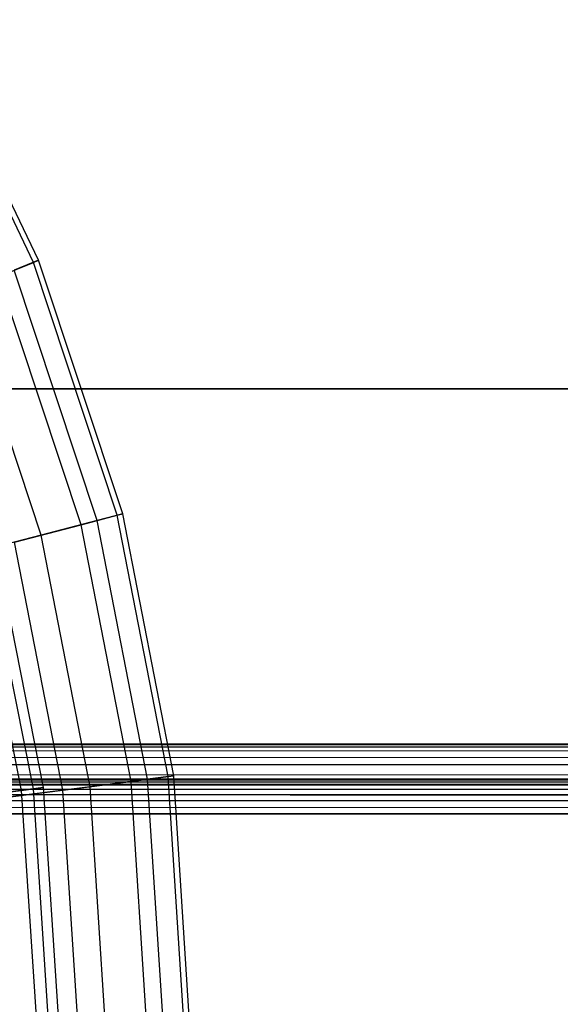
# Model space of a CAD drawing. Extents: x 0.2 to 40.1, y -6.7 to 6.7.
# Tile 237 of 256: x 18.2 to 18.8, y 3.4 to 4.6. Entities that reach past the tile are written whole.
import ezdxf

# ---------------------------------------------------------------- set-up
doc = ezdxf.new("R2010")
doc.units = 0
doc.header["$MEASUREMENT"] = 0
doc.layers.get('0').update_dxf_attribs({"color": 13, "linetype": 'CONTINUOUS'})

# ---------------------------------------------------------------- blocks, each defined once
blk = doc.blocks.new('SNOWBALL_XIV_PM3_STL')
at = {"color": 0}
for p, q in [((18.2254, 4.2793, 9.9377), (18.0941, 4.5518, 9.9377)), ((18.2254, 4.2793, 9.9377), (18.0941, 4.5518, 9.9377)), ((18.2195, 4.2769, 9.6452), (18.0886, 4.5487, 9.6452)), ((18.2195, 4.2769, 9.6452), (18.0886, 4.5487, 9.6452)), ((18.1801, 4.261, 9.3557), (18.2195, 4.2769, 9.6452)), ((18.1801, 4.261, 9.3557), (18.2195, 4.2769, 9.6452)), ((18.2254, 4.2793, 9.9377), (18.1977, 4.2681, 10.2287)), ((18.2254, 4.2793, 9.9377), (18.1977, 4.2681, 10.2287)), ((18.2195, 4.2769, 9.6452), (18.2254, 4.2793, 9.9377)), ((18.2195, 4.2769, 9.6452), (18.2254, 4.2793, 9.9377)), ((18.3145, 3.9907, 9.6452), (18.2195, 4.2769, 9.6452)), ((18.3145, 3.9907, 9.6452), (18.2195, 4.2769, 9.6452)), ((18.3207, 3.9923, 9.9377), (18.2254, 4.2793, 9.9377)), ((18.3207, 3.9923, 9.9377), (18.2254, 4.2793, 9.9377)), ((18.2735, 3.9799, 9.3557), (18.1801, 4.261, 9.3557)), ((18.2735, 3.9799, 9.3557), (18.1801, 4.261, 9.3557)), ((18.2918, 3.9847, 10.2287), (18.1977, 4.2681, 10.2287)), ((18.2918, 3.9847, 10.2287), (18.1977, 4.2681, 10.2287)), ((18.2283, 3.9681, 10.5138), (18.1369, 4.2435, 10.5138)), ((18.2283, 3.9681, 10.5138), (18.1369, 4.2435, 10.5138)), ((39.4316, 4.1339, 50.8714), (0.8489, 4.1339, 50.8714)), ((0.8489, 4.1339, 50.9108), (39.4316, 4.1339, 50.9108)), ((39.4316, 4.1339, 50.8714), (0.8489, 4.1339, 50.8714)), ((0.8489, 4.1339, 50.9108), (39.4316, 4.1339, 50.9108)), ((18.3207, 3.9923, 9.9377), (18.2918, 3.9847, 10.2287)), ((18.3207, 3.9923, 9.9377), (18.2918, 3.9847, 10.2287)), ((18.3145, 3.9907, 9.6452), (18.3207, 3.9923, 9.9377)), ((18.3145, 3.9907, 9.6452), (18.3207, 3.9923, 9.9377)), ((18.3785, 3.6954, 9.9377), (18.3207, 3.9923, 9.9377)), ((18.3785, 3.6954, 9.9377), (18.3207, 3.9923, 9.9377)), ((18.2918, 3.9847, 10.2287), (18.2283, 3.9681, 10.5138)), ((18.2918, 3.9847, 10.2287), (18.2283, 3.9681, 10.5138)), ((18.2735, 3.9799, 9.3557), (18.3145, 3.9907, 9.6452)), ((18.2735, 3.9799, 9.3557), (18.3145, 3.9907, 9.6452)), ((18.3489, 3.6916, 10.2287), (18.2918, 3.9847, 10.2287)), ((18.3489, 3.6916, 10.2287), (18.2918, 3.9847, 10.2287)), ((18.3722, 3.6946, 9.6452), (18.3145, 3.9907, 9.6452)), ((18.3722, 3.6946, 9.6452), (18.3145, 3.9907, 9.6452)), ((18.1981, 3.9601, 9.0737), (18.2735, 3.9799, 9.3557)), ((18.1981, 3.9601, 9.0737), (18.2735, 3.9799, 9.3557)), ((18.3301, 3.6892, 9.3557), (18.2735, 3.9799, 9.3557)), ((18.3301, 3.6892, 9.3557), (18.2735, 3.9799, 9.3557)), ((18.2283, 3.9681, 10.5138), (18.1313, 3.9426, 10.7886)), ((18.2283, 3.9681, 10.5138), (18.1313, 3.9426, 10.7886)), ((18.15, 3.9596, 9.4973), (18.2058, 3.679, 9.4973)), ((18.15, 3.9596, 9.4973), (18.2058, 3.679, 9.4973)), ((18.1629, 3.9631, 10.0764), (18.2191, 3.6808, 10.0764)), ((18.1629, 3.9631, 10.0764), (18.2191, 3.6808, 10.0764)), ((18.174, 3.966, 9.7864), (18.2304, 3.6823, 9.7864)), ((18.174, 3.966, 9.7864), (18.2304, 3.6823, 9.7864)), ((18.2528, 3.6792, 9.0737), (18.1981, 3.9601, 9.0737)), ((18.2528, 3.6792, 9.0737), (18.1981, 3.9601, 9.0737)), ((18.2838, 3.6832, 10.5138), (18.2283, 3.9681, 10.5138)), ((18.2838, 3.6832, 10.5138), (18.2283, 3.9681, 10.5138)), ((39.4288, 3.7313, 51.6196), (0.8517, 3.7313, 51.6196)), ((0.8517, 3.7313, 51.6196), (39.425, 3.7302, 51.6323)), ((0.8517, 3.7313, 51.6196), (39.425, 3.7302, 51.6323)), ((0.8517, 3.7313, 50.9109), (39.4288, 3.7313, 50.9109)), ((0.8517, 3.7313, 50.9109), (39.4288, 3.7313, 50.9109)), ((39.4288, 3.7313, 51.6196), (0.8517, 3.7313, 51.6196)), ((0.8599, 3.7265, 51.6467), (39.425, 3.7302, 51.6323)), ((0.8599, 3.7265, 51.6467), (39.425, 3.7302, 51.6323)), ((0.8599, 3.7265, 51.6467), (39.4168, 3.7211, 51.6583)), ((0.8599, 3.7265, 51.6467), (39.4168, 3.7211, 51.6583)), ((0.8681, 3.7126, 51.6705), (39.4168, 3.7211, 51.6583)), ((0.8681, 3.7126, 51.6705), (39.4168, 3.7211, 51.6583)), ((0.8681, 3.7126, 51.6705), (39.4086, 3.7035, 51.6796)), ((0.8681, 3.7126, 51.6705), (39.4086, 3.7035, 51.6796)), ((0.8763, 3.6913, 51.6881), (39.4086, 3.7035, 51.6796)), ((0.8763, 3.6913, 51.6881), (39.4086, 3.7035, 51.6796)), ((0.8517, 3.6919, 51.6196), (39.4208, 3.6896, 51.6329)), ((0.8517, 3.6919, 51.6196), (39.4208, 3.6896, 51.6329)), ((0.8517, 3.6919, 51.6196), (39.4288, 3.6919, 51.6196)), ((39.4288, 3.6919, 50.9109), (0.8517, 3.6919, 50.9109)), ((0.8517, 3.6919, 51.6196), (39.4288, 3.6919, 51.6196)), ((39.4288, 3.6919, 50.9109), (0.8517, 3.6919, 50.9109)), ((39.3922, 3.6526, 51.6983), (0.8763, 3.6913, 51.6881)), ((0.8763, 3.6913, 51.6881), (39.4004, 3.6797, 51.6935)), ((0.8763, 3.6913, 51.6881), (39.4004, 3.6797, 51.6935)), ((39.3922, 3.6526, 51.6983), (0.8763, 3.6913, 51.6881)), ((18.3489, 3.6916, 10.2287), (18.2838, 3.6832, 10.5138)), ((18.3489, 3.6916, 10.2287), (18.2838, 3.6832, 10.5138)), ((18.3301, 3.6892, 9.3557), (18.3722, 3.6946, 9.6452)), ((18.3301, 3.6892, 9.3557), (18.3722, 3.6946, 9.6452)), ((18.3785, 3.6954, 9.9377), (18.3489, 3.6916, 10.2287)), ((18.3785, 3.6954, 9.9377), (18.3489, 3.6916, 10.2287)), ((18.368, 3.3936, 10.2287), (18.3489, 3.6916, 10.2287)), ((18.368, 3.3936, 10.2287), (18.3489, 3.6916, 10.2287)), ((18.3722, 3.6946, 9.6452), (18.3785, 3.6954, 9.9377)), ((18.3722, 3.6946, 9.6452), (18.3785, 3.6954, 9.9377)), ((18.3915, 3.3936, 9.6452), (18.3722, 3.6946, 9.6452)), ((18.3915, 3.3936, 9.6452), (18.3722, 3.6946, 9.6452)), ((18.3979, 3.3936, 9.9377), (18.3785, 3.6954, 9.9377)), ((18.3979, 3.3936, 9.9377), (18.3785, 3.6954, 9.9377)), ((0.862, 3.6882, 51.6364), (39.4208, 3.6896, 51.6329)), ((0.862, 3.6882, 51.6364), (39.4208, 3.6896, 51.6329)), ((0.862, 3.6882, 51.6364), (39.4116, 3.6817, 51.646)), ((0.862, 3.6882, 51.6364), (39.4116, 3.6817, 51.646)), ((0.8711, 3.679, 51.6487), (39.4116, 3.6817, 51.646)), ((0.8711, 3.679, 51.6487), (39.4116, 3.6817, 51.646)), ((18.2191, 3.6808, 10.0764), (18.1719, 3.6746, 10.3627)), ((18.2191, 3.6808, 10.0764), (18.1719, 3.6746, 10.3627)), ((18.2838, 3.6832, 10.5138), (18.1843, 3.6704, 10.7886)), ((18.2838, 3.6832, 10.5138), (18.1843, 3.6704, 10.7886)), ((18.2058, 3.679, 9.4973), (18.2304, 3.6823, 9.7864)), ((18.2058, 3.679, 9.4973), (18.2304, 3.6823, 9.7864)), ((18.2304, 3.6823, 9.7864), (18.2191, 3.6808, 10.0764)), ((18.2304, 3.6823, 9.7864), (18.2191, 3.6808, 10.0764)), ((18.2191, 3.6808, 10.0764), (18.2379, 3.3936, 10.0764)), ((18.2191, 3.6808, 10.0764), (18.2379, 3.3936, 10.0764)), ((18.2304, 3.6823, 9.7864), (18.2493, 3.3936, 9.7864)), ((18.2304, 3.6823, 9.7864), (18.2493, 3.3936, 9.7864)), ((18.2528, 3.6792, 9.0737), (18.3301, 3.6892, 9.3557)), ((18.2528, 3.6792, 9.0737), (18.3301, 3.6892, 9.3557)), ((18.3024, 3.3936, 10.5138), (18.2838, 3.6832, 10.5138)), ((18.3024, 3.3936, 10.5138), (18.2838, 3.6832, 10.5138)), ((18.3491, 3.3936, 9.3557), (18.3301, 3.6892, 9.3557)), ((18.3491, 3.3936, 9.3557), (18.3301, 3.6892, 9.3557)), ((0.8711, 3.679, 51.6487), (39.4025, 3.6693, 51.6552)), ((0.8711, 3.679, 51.6487), (39.4025, 3.6693, 51.6552)), ((0.8802, 3.6659, 51.6566), (39.4025, 3.6693, 51.6552)), ((0.8802, 3.6659, 51.6566), (39.4025, 3.6693, 51.6552)), ((18.1416, 3.6649, 8.8035), (18.2528, 3.6792, 9.0737)), ((18.1416, 3.6649, 8.8035), (18.2528, 3.6792, 9.0737)), ((18.1457, 3.6711, 9.2135), (18.2058, 3.679, 9.4973)), ((18.1457, 3.6711, 9.2135), (18.2058, 3.679, 9.4973)), ((18.2058, 3.679, 9.4973), (18.2245, 3.3936, 9.4973)), ((18.2058, 3.679, 9.4973), (18.2245, 3.3936, 9.4973)), ((18.2712, 3.3936, 9.0737), (18.2528, 3.6792, 9.0737)), ((18.2712, 3.3936, 9.0737), (18.2528, 3.6792, 9.0737)), ((0.8802, 3.6659, 51.6566), (39.3922, 3.6526, 51.6589)), ((0.8802, 3.6659, 51.6566), (39.3922, 3.6526, 51.6589)), ((39.3922, 3.6526, 51.6983), (0.8845, 3.6653, 51.6973)), ((39.3922, 3.6526, 51.6983), (0.8845, 3.6653, 51.6973)), ((39.3922, 3.6526, 51.6983), (10.6757, 3.6524, 51.6983)), ((10.6757, 3.6524, 51.6589), (39.3922, 3.6526, 51.6589)), ((39.3922, 3.6526, 51.6983), (10.6757, 3.6524, 51.6983)), ((10.6757, 3.6524, 51.6589), (39.3922, 3.6526, 51.6589))]:
    blk.add_line(p, q, dxfattribs=at)
blk = doc.blocks.new('GRUPUJ_1')
at = {"color": 0}
blk.add_blockref('SNOWBALL_XIV_PM3_STL', (-0.2062, 6.6596, -0.5119), dxfattribs=at)

msp = doc.modelspace()

# ---------------------------------------------------------------- block references
at = {"color": 0}
msp.add_blockref('GRUPUJ_1', (0.2062, -6.6596, 0.5119), dxfattribs=at)

doc.saveas('drawing.dxf')
